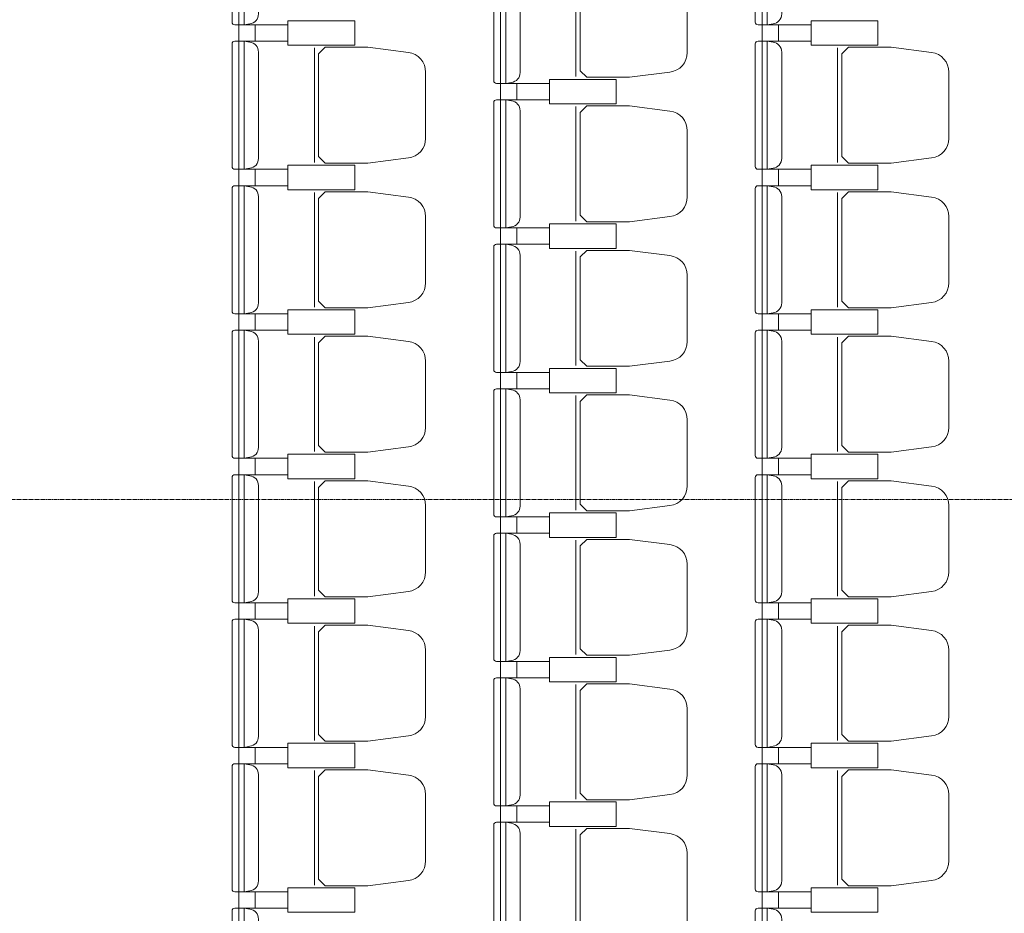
# Model space of a CAD drawing. Header units: centimetres. Extents: x 88729 to 133553, y -16225 to 14174.
# Tile 99 of 106: x 91992 to 92353, y -7719 to -7391. Entities that reach past the tile are written whole.
import ezdxf
from ezdxf.enums import TextEntityAlignment as Align

# ---------------------------------------------------------------- set-up
doc = ezdxf.new("R2010")
doc.units = ezdxf.units.CM
doc.linetypes.add('CENTER2', pattern=[1.125, 0.75, -0.125, 0.125, -0.125])
for name, color, linetype in [('A-OS', 252, 'CENTER2'), ('A-WID', 252, 'Continuous'), ('E_PODKLAD', 7, 'Continuous'), ('R-MET-IWE', 252, 'Continuous')]:
    doc.layers.add(name, color=color, linetype=linetype)
doc.styles.get("Standard").update_dxf_attribs({"font": 'txt.shx'})

# ---------------------------------------------------------------- blocks, each defined once
blk = doc.blocks.new('A$Ce817dbbb')
at = {"color": 252, "lineweight": 9}
for p, q in [((794.3, -17835.02), (794.3, -17877.02)), ((672.5, -17858.02), (676.6, -17858.02)), ((864.5, -17858.02), (868.6, -17858.02)), ((672.5, -17864.02), (676.6, -17864.02)), ((864.5, -17864.02), (868.6, -17864.02)), ((698.3, -17866.52), (698.3, -17908.52)), ((890.3, -17866.52), (890.3, -17908.52)), ((768.5, -17879.52), (772.6, -17879.52)), ((768.5, -17885.52), (772.6, -17885.52)), ((794.3, -17888.02), (794.3, -17930.02)), ((672.5, -17911.02), (676.6, -17911.02)), ((864.5, -17911.02), (868.6, -17911.02)), ((672.5, -17917.02), (676.6, -17917.02)), ((698.3, -17919.52), (698.3, -17961.52)), ((864.5, -17917.02), (868.6, -17917.02)), ((890.3, -17919.52), (890.3, -17961.52)), ((768.5, -17932.52), (772.6, -17932.52)), ((768.5, -17938.52), (772.6, -17938.52)), ((794.3, -17941.02), (794.3, -17983.02)), ((672.5, -17964.02), (676.6, -17964.02)), ((864.5, -17964.02), (868.6, -17964.02)), ((672.5, -17970.02), (676.6, -17970.02)), ((864.5, -17970.02), (868.6, -17970.02)), ((698.3, -17972.52), (698.3, -18014.52)), ((890.3, -17972.52), (890.3, -18014.52)), ((768.5, -17985.52), (772.6, -17985.52)), ((768.5, -17991.52), (772.6, -17991.52)), ((794.3, -17994.02), (794.3, -18036.02)), ((672.5, -18017.02), (676.6, -18017.02)), ((864.5, -18017.02), (868.6, -18017.02)), ((672.5, -18023.02), (676.6, -18023.02)), ((864.5, -18023.02), (868.6, -18023.02)), ((698.3, -18025.52), (698.3, -18067.52)), ((890.3, -18025.52), (890.3, -18067.52)), ((768.5, -18038.52), (772.6, -18038.52)), ((768.5, -18044.52), (772.6, -18044.52)), ((794.3, -18047.02), (794.3, -18089.02)), ((672.5, -18070.02), (676.6, -18070.02)), ((864.5, -18070.02), (868.6, -18070.02)), ((672.5, -18076.02), (676.6, -18076.02)), ((698.3, -18078.52), (698.3, -18120.52)), ((864.5, -18076.02), (868.6, -18076.02)), ((890.3, -18078.52), (890.3, -18120.52)), ((768.5, -18091.52), (772.6, -18091.52)), ((768.5, -18097.52), (772.6, -18097.52)), ((794.3, -18100.02), (794.3, -18142.02)), ((672.5, -18123.02), (676.6, -18123.02)), ((864.5, -18123.02), (868.6, -18123.02)), ((672.5, -18129.02), (676.6, -18129.02)), ((864.5, -18129.02), (868.6, -18129.02)), ((698.3, -18131.52), (698.3, -18173.52)), ((890.3, -18131.52), (890.3, -18173.52)), ((768.5, -18144.52), (772.6, -18144.52)), ((768.5, -18150.52), (772.6, -18150.52)), ((794.3, -18153.02), (794.3, -18195.02)), ((672.5, -18176.02), (676.6, -18176.02)), ((864.5, -18176.02), (868.6, -18176.02)), ((672.5, -18182.02), (676.6, -18182.02)), ((864.5, -18182.02), (868.6, -18182.02))]:
    blk.add_line(p, q, dxfattribs=at)
for points in [[(672.5, -17811.02), (672.5, -17834.52), (672.5, -17858.02), (669.1, -17858.02, -0.414214), (668.1, -17857.02), (668.1, -17834.52), (668.1, -17812.02, -0.414214), (669.1, -17811.02)], [(864.5, -17811.02), (864.5, -17834.52), (864.5, -17858.02), (861.1, -17858.02, -0.414214), (860.1, -17857.02), (860.1, -17834.52), (860.1, -17812.02, -0.414214), (861.1, -17811.02)], [(768.5, -17832.52), (768.5, -17856.02), (768.5, -17879.52), (765.1, -17879.52, -0.414214), (764.1, -17878.52), (764.1, -17856.02), (764.1, -17833.52, -0.414214), (765.1, -17832.52)], [(835.1, -17856.02), (835.1, -17843.87, 0.386311), (828.79, -17836.68), (813.93, -17834.77), (798.25, -17834.77), (795.8, -17837.16), (795.8, -17856.02), (795.8, -17874.87), (798.25, -17877.27), (813.93, -17877.27), (828.79, -17875.35, 0.386311), (835.1, -17868.16)], [(672.5, -17864.02), (672.5, -17887.52), (672.5, -17911.02), (669.1, -17911.02, -0.414214), (668.1, -17910.02), (668.1, -17887.52), (668.1, -17865.02, -0.414214), (669.1, -17864.02)], [(864.5, -17864.02), (864.5, -17887.52), (864.5, -17911.02), (861.1, -17911.02, -0.414214), (860.1, -17910.02), (860.1, -17887.52), (860.1, -17865.02, -0.414214), (861.1, -17864.02)], [(739.1, -17887.52), (739.1, -17875.37, 0.386311), (732.79, -17868.18), (717.93, -17866.27), (702.25, -17866.27), (699.8, -17868.66), (699.8, -17887.52), (699.8, -17906.37), (702.25, -17908.77), (717.93, -17908.77), (732.79, -17906.85, 0.386311), (739.1, -17899.66)], [(931.1, -17887.52), (931.1, -17875.37, 0.386311), (924.79, -17868.18), (909.93, -17866.27), (894.25, -17866.27), (891.8, -17868.66), (891.8, -17887.52), (891.8, -17906.37), (894.25, -17908.77), (909.93, -17908.77), (924.79, -17906.85, 0.386311), (931.1, -17899.66)], [(768.5, -17885.52), (768.5, -17909.02), (768.5, -17932.52), (765.1, -17932.52, -0.414214), (764.1, -17931.52), (764.1, -17909.02), (764.1, -17886.52, -0.414214), (765.1, -17885.52)], [(835.1, -17909.02), (835.1, -17896.87, 0.386311), (828.79, -17889.68), (813.93, -17887.77), (798.25, -17887.77), (795.8, -17890.16), (795.8, -17909.02), (795.8, -17927.87), (798.25, -17930.27), (813.93, -17930.27), (828.79, -17928.35, 0.386311), (835.1, -17921.16)], [(672.5, -17917.02), (672.5, -17940.52), (672.5, -17964.02), (669.1, -17964.02, -0.414214), (668.1, -17963.02), (668.1, -17940.52), (668.1, -17918.02, -0.414214), (669.1, -17917.02)], [(739.1, -17940.52), (739.1, -17928.37, 0.386311), (732.79, -17921.18), (717.93, -17919.27), (702.25, -17919.27), (699.8, -17921.66), (699.8, -17940.52), (699.8, -17959.37), (702.25, -17961.77), (717.93, -17961.77), (732.79, -17959.85, 0.386311), (739.1, -17952.66)], [(864.5, -17917.02), (864.5, -17940.52), (864.5, -17964.02), (861.1, -17964.02, -0.414214), (860.1, -17963.02), (860.1, -17940.52), (860.1, -17918.02, -0.414214), (861.1, -17917.02)], [(931.1, -17940.52), (931.1, -17928.37, 0.386311), (924.79, -17921.18), (909.93, -17919.27), (894.25, -17919.27), (891.8, -17921.66), (891.8, -17940.52), (891.8, -17959.37), (894.25, -17961.77), (909.93, -17961.77), (924.79, -17959.85, 0.386311), (931.1, -17952.66)], [(768.5, -17938.52), (768.5, -17962.02), (768.5, -17985.52), (765.1, -17985.52, -0.414214), (764.1, -17984.52), (764.1, -17962.02), (764.1, -17939.52, -0.414214), (765.1, -17938.52)], [(835.1, -17962.02), (835.1, -17949.87, 0.386311), (828.79, -17942.68), (813.93, -17940.77), (798.25, -17940.77), (795.8, -17943.16), (795.8, -17962.02), (795.8, -17980.87), (798.25, -17983.27), (813.93, -17983.27), (828.79, -17981.35, 0.386311), (835.1, -17974.16)], [(672.5, -17970.02), (672.5, -17993.52), (672.5, -18017.02), (669.1, -18017.02, -0.414214), (668.1, -18016.02), (668.1, -17993.52), (668.1, -17971.02, -0.414214), (669.1, -17970.02)], [(864.5, -17970.02), (864.5, -17993.52), (864.5, -18017.02), (861.1, -18017.02, -0.414214), (860.1, -18016.02), (860.1, -17993.52), (860.1, -17971.02, -0.414214), (861.1, -17970.02)], [(739.1, -17993.52), (739.1, -17981.37, 0.386311), (732.79, -17974.18), (717.93, -17972.27), (702.25, -17972.27), (699.8, -17974.66), (699.8, -17993.52), (699.8, -18012.37), (702.25, -18014.77), (717.93, -18014.77), (732.79, -18012.85, 0.386311), (739.1, -18005.66)], [(931.1, -17993.52), (931.1, -17981.37, 0.386311), (924.79, -17974.18), (909.93, -17972.27), (894.25, -17972.27), (891.8, -17974.66), (891.8, -17993.52), (891.8, -18012.37), (894.25, -18014.77), (909.93, -18014.77), (924.79, -18012.85, 0.386311), (931.1, -18005.66)], [(768.5, -17991.52), (768.5, -18015.02), (768.5, -18038.52), (765.1, -18038.52, -0.414214), (764.1, -18037.52), (764.1, -18015.02), (764.1, -17992.52, -0.414214), (765.1, -17991.52)], [(835.1, -18015.02), (835.1, -18002.87, 0.386311), (828.79, -17995.68), (813.93, -17993.77), (798.25, -17993.77), (795.8, -17996.16), (795.8, -18015.02), (795.8, -18033.87), (798.25, -18036.27), (813.93, -18036.27), (828.79, -18034.35, 0.386311), (835.1, -18027.16)], [(672.5, -18023.02), (672.5, -18046.52), (672.5, -18070.02), (669.1, -18070.02, -0.414214), (668.1, -18069.02), (668.1, -18046.52), (668.1, -18024.02, -0.414214), (669.1, -18023.02)], [(864.5, -18023.02), (864.5, -18046.52), (864.5, -18070.02), (861.1, -18070.02, -0.414214), (860.1, -18069.02), (860.1, -18046.52), (860.1, -18024.02, -0.414214), (861.1, -18023.02)], [(739.1, -18046.52), (739.1, -18034.37, 0.386311), (732.79, -18027.18), (717.93, -18025.27), (702.25, -18025.27), (699.8, -18027.66), (699.8, -18046.52), (699.8, -18065.37), (702.25, -18067.77), (717.93, -18067.77), (732.79, -18065.85, 0.386311), (739.1, -18058.66)], [(931.1, -18046.52), (931.1, -18034.37, 0.386311), (924.79, -18027.18), (909.93, -18025.27), (894.25, -18025.27), (891.8, -18027.66), (891.8, -18046.52), (891.8, -18065.37), (894.25, -18067.77), (909.93, -18067.77), (924.79, -18065.85, 0.386311), (931.1, -18058.66)], [(768.5, -18044.52), (768.5, -18068.02), (768.5, -18091.52), (765.1, -18091.52, -0.414214), (764.1, -18090.52), (764.1, -18068.02), (764.1, -18045.52, -0.414214), (765.1, -18044.52)], [(835.1, -18068.02), (835.1, -18055.87, 0.386311), (828.79, -18048.68), (813.93, -18046.77), (798.25, -18046.77), (795.8, -18049.16), (795.8, -18068.02), (795.8, -18086.87), (798.25, -18089.27), (813.93, -18089.27), (828.79, -18087.35, 0.386311), (835.1, -18080.16)], [(672.5, -18076.02), (672.5, -18099.52), (672.5, -18123.02), (669.1, -18123.02, -0.414214), (668.1, -18122.02), (668.1, -18099.52), (668.1, -18077.02, -0.414214), (669.1, -18076.02)], [(739.1, -18099.52), (739.1, -18087.37, 0.386311), (732.79, -18080.18), (717.93, -18078.27), (702.25, -18078.27), (699.8, -18080.66), (699.8, -18099.52), (699.8, -18118.37), (702.25, -18120.77), (717.93, -18120.77), (732.79, -18118.85, 0.386311), (739.1, -18111.66)], [(864.5, -18076.02), (864.5, -18099.52), (864.5, -18123.02), (861.1, -18123.02, -0.414214), (860.1, -18122.02), (860.1, -18099.52), (860.1, -18077.02, -0.414214), (861.1, -18076.02)], [(931.1, -18099.52), (931.1, -18087.37, 0.386311), (924.79, -18080.18), (909.93, -18078.27), (894.25, -18078.27), (891.8, -18080.66), (891.8, -18099.52), (891.8, -18118.37), (894.25, -18120.77), (909.93, -18120.77), (924.79, -18118.85, 0.386311), (931.1, -18111.66)], [(768.5, -18097.52), (768.5, -18121.02), (768.5, -18144.52), (765.1, -18144.52, -0.414214), (764.1, -18143.52), (764.1, -18121.02), (764.1, -18098.52, -0.414214), (765.1, -18097.52)], [(835.1, -18121.02), (835.1, -18108.87, 0.386311), (828.79, -18101.68), (813.93, -18099.77), (798.25, -18099.77), (795.8, -18102.16), (795.8, -18121.02), (795.8, -18139.87), (798.25, -18142.27), (813.93, -18142.27), (828.79, -18140.35, 0.386311), (835.1, -18133.16)], [(672.5, -18129.02), (672.5, -18152.52), (672.5, -18176.02), (669.1, -18176.02, -0.414214), (668.1, -18175.02), (668.1, -18152.52), (668.1, -18130.02, -0.414214), (669.1, -18129.02)], [(864.5, -18129.02), (864.5, -18152.52), (864.5, -18176.02), (861.1, -18176.02, -0.414214), (860.1, -18175.02), (860.1, -18152.52), (860.1, -18130.02, -0.414214), (861.1, -18129.02)], [(739.1, -18152.52), (739.1, -18140.37, 0.386311), (732.79, -18133.18), (717.93, -18131.27), (702.25, -18131.27), (699.8, -18133.66), (699.8, -18152.52), (699.8, -18171.37), (702.25, -18173.77), (717.93, -18173.77), (732.79, -18171.85, 0.386311), (739.1, -18164.66)], [(931.1, -18152.52), (931.1, -18140.37, 0.386311), (924.79, -18133.18), (909.93, -18131.27), (894.25, -18131.27), (891.8, -18133.66), (891.8, -18152.52), (891.8, -18171.37), (894.25, -18173.77), (909.93, -18173.77), (924.79, -18171.85, 0.386311), (931.1, -18164.66)], [(768.5, -18150.52), (768.5, -18174.02), (768.5, -18197.52), (765.1, -18197.52, -0.414214), (764.1, -18196.52), (764.1, -18174.02), (764.1, -18151.52, -0.414214), (765.1, -18150.52)], [(835.1, -18174.02), (835.1, -18161.87, 0.386311), (828.79, -18154.68), (813.93, -18152.77), (798.25, -18152.77), (795.8, -18155.16), (795.8, -18174.02), (795.8, -18192.87), (798.25, -18195.27), (813.93, -18195.27), (828.79, -18193.35, 0.386311), (835.1, -18186.16)], [(672.5, -18182.02), (672.5, -18205.52), (672.5, -18229.02), (669.1, -18229.02, -0.414214), (668.1, -18228.02), (668.1, -18205.52), (668.1, -18183.02, -0.414214), (669.1, -18182.02)], [(864.5, -18182.02), (864.5, -18205.52), (864.5, -18229.02), (861.1, -18229.02, -0.414214), (860.1, -18228.02), (860.1, -18205.52), (860.1, -18183.02, -0.414214), (861.1, -18182.02)]]:
    blk.add_lwpolyline(points, format="xyb", close=True, dxfattribs=at)
for points in [[(672.5, -17811.02), (674.6, -17811.39, -0.377955), (677.8, -17815.02), (677.8, -17834.52), (677.8, -17854.02, -0.377955), (674.6, -17857.65), (672.5, -17858.02)], [(864.5, -17811.02), (866.6, -17811.39, -0.377955), (869.8, -17815.02), (869.8, -17834.52), (869.8, -17854.02, -0.377955), (866.6, -17857.65), (864.5, -17858.02)], [(768.5, -17832.52), (770.6, -17832.89, -0.377955), (773.8, -17836.52), (773.8, -17856.02), (773.8, -17875.52, -0.377955), (770.6, -17879.15), (768.5, -17879.52)], [(672.5, -17864.02), (674.6, -17864.39, -0.377955), (677.8, -17868.02), (677.8, -17887.52), (677.8, -17907.02, -0.377955), (674.6, -17910.65), (672.5, -17911.02)], [(864.5, -17864.02), (866.6, -17864.39, -0.377955), (869.8, -17868.02), (869.8, -17887.52), (869.8, -17907.02, -0.377955), (866.6, -17910.65), (864.5, -17911.02)], [(768.5, -17885.52), (770.6, -17885.89, -0.377955), (773.8, -17889.52), (773.8, -17909.02), (773.8, -17928.52, -0.377955), (770.6, -17932.15), (768.5, -17932.52)], [(672.5, -17917.02), (674.6, -17917.39, -0.377955), (677.8, -17921.02), (677.8, -17940.52), (677.8, -17960.02, -0.377955), (674.6, -17963.65), (672.5, -17964.02)], [(864.5, -17917.02), (866.6, -17917.39, -0.377955), (869.8, -17921.02), (869.8, -17940.52), (869.8, -17960.02, -0.377955), (866.6, -17963.65), (864.5, -17964.02)], [(768.5, -17938.52), (770.6, -17938.89, -0.377955), (773.8, -17942.52), (773.8, -17962.02), (773.8, -17981.52, -0.377955), (770.6, -17985.15), (768.5, -17985.52)], [(672.5, -17970.02), (674.6, -17970.39, -0.377955), (677.8, -17974.02), (677.8, -17993.52), (677.8, -18013.02, -0.377955), (674.6, -18016.65), (672.5, -18017.02)], [(864.5, -17970.02), (866.6, -17970.39, -0.377955), (869.8, -17974.02), (869.8, -17993.52), (869.8, -18013.02, -0.377955), (866.6, -18016.65), (864.5, -18017.02)], [(768.5, -17991.52), (770.6, -17991.89, -0.377955), (773.8, -17995.52), (773.8, -18015.02), (773.8, -18034.52, -0.377955), (770.6, -18038.15), (768.5, -18038.52)], [(672.5, -18023.02), (674.6, -18023.39, -0.377955), (677.8, -18027.02), (677.8, -18046.52), (677.8, -18066.02, -0.377955), (674.6, -18069.65), (672.5, -18070.02)], [(864.5, -18023.02), (866.6, -18023.39, -0.377955), (869.8, -18027.02), (869.8, -18046.52), (869.8, -18066.02, -0.377955), (866.6, -18069.65), (864.5, -18070.02)], [(768.5, -18044.52), (770.6, -18044.89, -0.377955), (773.8, -18048.52), (773.8, -18068.02), (773.8, -18087.52, -0.377955), (770.6, -18091.15), (768.5, -18091.52)], [(672.5, -18076.02), (674.6, -18076.39, -0.377955), (677.8, -18080.02), (677.8, -18099.52), (677.8, -18119.02, -0.377955), (674.6, -18122.65), (672.5, -18123.02)], [(864.5, -18076.02), (866.6, -18076.39, -0.377955), (869.8, -18080.02), (869.8, -18099.52), (869.8, -18119.02, -0.377955), (866.6, -18122.65), (864.5, -18123.02)], [(768.5, -18097.52), (770.6, -18097.89, -0.377955), (773.8, -18101.52), (773.8, -18121.02), (773.8, -18140.52, -0.377955), (770.6, -18144.15), (768.5, -18144.52)], [(672.5, -18129.02), (674.6, -18129.39, -0.377955), (677.8, -18133.02), (677.8, -18152.52), (677.8, -18172.02, -0.377955), (674.6, -18175.65), (672.5, -18176.02)], [(864.5, -18129.02), (866.6, -18129.39, -0.377955), (869.8, -18133.02), (869.8, -18152.52), (869.8, -18172.02, -0.377955), (866.6, -18175.65), (864.5, -18176.02)], [(768.5, -18150.52), (770.6, -18150.89, -0.377955), (773.8, -18154.52), (773.8, -18174.02), (773.8, -18193.52, -0.377955), (770.6, -18197.15), (768.5, -18197.52)], [(672.5, -18182.02), (674.6, -18182.39, -0.377955), (677.8, -18186.02), (677.8, -18205.52), (677.8, -18225.02, -0.377955), (674.6, -18228.65), (672.5, -18229.02)], [(864.5, -18182.02), (866.6, -18182.39, -0.377955), (869.8, -18186.02), (869.8, -18205.52), (869.8, -18225.02, -0.377955), (866.6, -18228.65), (864.5, -18229.02)]]:
    blk.add_lwpolyline(points, format="xyb", dxfattribs=at)
for points in [[(688.6, -17861.02), (688.6, -17858.02), (676.6, -17858.02), (676.6, -17864.02), (688.6, -17864.02), (688.6, -17861.02)], [(688.6, -17861.02), (688.6, -17864.02), (676.6, -17864.02), (676.6, -17858.02), (688.6, -17858.02), (688.6, -17861.02)], [(880.6, -17861.02), (880.6, -17858.02), (868.6, -17858.02), (868.6, -17864.02), (880.6, -17864.02), (880.6, -17861.02)], [(880.6, -17861.02), (880.6, -17864.02), (868.6, -17864.02), (868.6, -17858.02), (880.6, -17858.02), (880.6, -17861.02)], [(784.6, -17882.52), (784.6, -17879.52), (772.6, -17879.52), (772.6, -17885.52), (784.6, -17885.52), (784.6, -17882.52)], [(784.6, -17882.52), (784.6, -17885.52), (772.6, -17885.52), (772.6, -17879.52), (784.6, -17879.52), (784.6, -17882.52)], [(688.6, -17914.02), (688.6, -17911.02), (676.6, -17911.02), (676.6, -17917.02), (688.6, -17917.02), (688.6, -17914.02)], [(688.6, -17914.02), (688.6, -17917.02), (676.6, -17917.02), (676.6, -17911.02), (688.6, -17911.02), (688.6, -17914.02)], [(880.6, -17914.02), (880.6, -17911.02), (868.6, -17911.02), (868.6, -17917.02), (880.6, -17917.02), (880.6, -17914.02)], [(880.6, -17914.02), (880.6, -17917.02), (868.6, -17917.02), (868.6, -17911.02), (880.6, -17911.02), (880.6, -17914.02)], [(784.6, -17935.52), (784.6, -17932.52), (772.6, -17932.52), (772.6, -17938.52), (784.6, -17938.52), (784.6, -17935.52)], [(784.6, -17935.52), (784.6, -17938.52), (772.6, -17938.52), (772.6, -17932.52), (784.6, -17932.52), (784.6, -17935.52)], [(688.6, -17967.02), (688.6, -17964.02), (676.6, -17964.02), (676.6, -17970.02), (688.6, -17970.02), (688.6, -17967.02)], [(688.6, -17967.02), (688.6, -17970.02), (676.6, -17970.02), (676.6, -17964.02), (688.6, -17964.02), (688.6, -17967.02)], [(880.6, -17967.02), (880.6, -17964.02), (868.6, -17964.02), (868.6, -17970.02), (880.6, -17970.02), (880.6, -17967.02)], [(880.6, -17967.02), (880.6, -17970.02), (868.6, -17970.02), (868.6, -17964.02), (880.6, -17964.02), (880.6, -17967.02)], [(784.6, -17988.52), (784.6, -17985.52), (772.6, -17985.52), (772.6, -17991.52), (784.6, -17991.52), (784.6, -17988.52)], [(784.6, -17988.52), (784.6, -17991.52), (772.6, -17991.52), (772.6, -17985.52), (784.6, -17985.52), (784.6, -17988.52)], [(688.6, -18020.02), (688.6, -18017.02), (676.6, -18017.02), (676.6, -18023.02), (688.6, -18023.02), (688.6, -18020.02)], [(688.6, -18020.02), (688.6, -18023.02), (676.6, -18023.02), (676.6, -18017.02), (688.6, -18017.02), (688.6, -18020.02)], [(880.6, -18020.02), (880.6, -18017.02), (868.6, -18017.02), (868.6, -18023.02), (880.6, -18023.02), (880.6, -18020.02)], [(880.6, -18020.02), (880.6, -18023.02), (868.6, -18023.02), (868.6, -18017.02), (880.6, -18017.02), (880.6, -18020.02)], [(784.6, -18041.52), (784.6, -18038.52), (772.6, -18038.52), (772.6, -18044.52), (784.6, -18044.52), (784.6, -18041.52)], [(784.6, -18041.52), (784.6, -18044.52), (772.6, -18044.52), (772.6, -18038.52), (784.6, -18038.52), (784.6, -18041.52)], [(688.6, -18073.02), (688.6, -18070.02), (676.6, -18070.02), (676.6, -18076.02), (688.6, -18076.02), (688.6, -18073.02)], [(688.6, -18073.02), (688.6, -18076.02), (676.6, -18076.02), (676.6, -18070.02), (688.6, -18070.02), (688.6, -18073.02)], [(880.6, -18073.02), (880.6, -18070.02), (868.6, -18070.02), (868.6, -18076.02), (880.6, -18076.02), (880.6, -18073.02)], [(880.6, -18073.02), (880.6, -18076.02), (868.6, -18076.02), (868.6, -18070.02), (880.6, -18070.02), (880.6, -18073.02)], [(784.6, -18094.52), (784.6, -18091.52), (772.6, -18091.52), (772.6, -18097.52), (784.6, -18097.52), (784.6, -18094.52)], [(784.6, -18094.52), (784.6, -18097.52), (772.6, -18097.52), (772.6, -18091.52), (784.6, -18091.52), (784.6, -18094.52)], [(688.6, -18126.02), (688.6, -18123.02), (676.6, -18123.02), (676.6, -18129.02), (688.6, -18129.02), (688.6, -18126.02)], [(688.6, -18126.02), (688.6, -18129.02), (676.6, -18129.02), (676.6, -18123.02), (688.6, -18123.02), (688.6, -18126.02)], [(880.6, -18126.02), (880.6, -18123.02), (868.6, -18123.02), (868.6, -18129.02), (880.6, -18129.02), (880.6, -18126.02)], [(880.6, -18126.02), (880.6, -18129.02), (868.6, -18129.02), (868.6, -18123.02), (880.6, -18123.02), (880.6, -18126.02)], [(784.6, -18147.52), (784.6, -18144.52), (772.6, -18144.52), (772.6, -18150.52), (784.6, -18150.52), (784.6, -18147.52)], [(784.6, -18147.52), (784.6, -18150.52), (772.6, -18150.52), (772.6, -18144.52), (784.6, -18144.52), (784.6, -18147.52)], [(688.6, -18179.02), (688.6, -18176.02), (676.6, -18176.02), (676.6, -18182.02), (688.6, -18182.02), (688.6, -18179.02)], [(688.6, -18179.02), (688.6, -18182.02), (676.6, -18182.02), (676.6, -18176.02), (688.6, -18176.02), (688.6, -18179.02)], [(880.6, -18179.02), (880.6, -18176.02), (868.6, -18176.02), (868.6, -18182.02), (880.6, -18182.02), (880.6, -18179.02)], [(880.6, -18179.02), (880.6, -18182.02), (868.6, -18182.02), (868.6, -18176.02), (880.6, -18176.02), (880.6, -18179.02)]]:
    blk.add_lwpolyline(points, dxfattribs=at)
for points in [[(700.85, -17865.52), (713.1, -17865.52), (713.1, -17856.52), (688.6, -17856.52), (688.6, -17865.52)], [(700.85, -17856.52), (713.1, -17856.52), (713.1, -17865.52), (688.6, -17865.52), (688.6, -17856.52)], [(892.85, -17865.52), (905.1, -17865.52), (905.1, -17856.52), (880.6, -17856.52), (880.6, -17865.52)], [(892.85, -17856.52), (905.1, -17856.52), (905.1, -17865.52), (880.6, -17865.52), (880.6, -17856.52)], [(796.85, -17887.02), (809.1, -17887.02), (809.1, -17878.02), (784.6, -17878.02), (784.6, -17887.02)], [(796.85, -17878.02), (809.1, -17878.02), (809.1, -17887.02), (784.6, -17887.02), (784.6, -17878.02)], [(700.85, -17918.52), (713.1, -17918.52), (713.1, -17909.52), (688.6, -17909.52), (688.6, -17918.52)], [(700.85, -17909.52), (713.1, -17909.52), (713.1, -17918.52), (688.6, -17918.52), (688.6, -17909.52)], [(892.85, -17918.52), (905.1, -17918.52), (905.1, -17909.52), (880.6, -17909.52), (880.6, -17918.52)], [(892.85, -17909.52), (905.1, -17909.52), (905.1, -17918.52), (880.6, -17918.52), (880.6, -17909.52)], [(796.85, -17940.02), (809.1, -17940.02), (809.1, -17931.02), (784.6, -17931.02), (784.6, -17940.02)], [(796.85, -17931.02), (809.1, -17931.02), (809.1, -17940.02), (784.6, -17940.02), (784.6, -17931.02)], [(700.85, -17971.52), (713.1, -17971.52), (713.1, -17962.52), (688.6, -17962.52), (688.6, -17971.52)], [(700.85, -17962.52), (713.1, -17962.52), (713.1, -17971.52), (688.6, -17971.52), (688.6, -17962.52)], [(892.85, -17971.52), (905.1, -17971.52), (905.1, -17962.52), (880.6, -17962.52), (880.6, -17971.52)], [(892.85, -17962.52), (905.1, -17962.52), (905.1, -17971.52), (880.6, -17971.52), (880.6, -17962.52)], [(796.85, -17993.02), (809.1, -17993.02), (809.1, -17984.02), (784.6, -17984.02), (784.6, -17993.02)], [(796.85, -17984.02), (809.1, -17984.02), (809.1, -17993.02), (784.6, -17993.02), (784.6, -17984.02)], [(700.85, -18024.52), (713.1, -18024.52), (713.1, -18015.52), (688.6, -18015.52), (688.6, -18024.52)], [(700.85, -18015.52), (713.1, -18015.52), (713.1, -18024.52), (688.6, -18024.52), (688.6, -18015.52)], [(892.85, -18024.52), (905.1, -18024.52), (905.1, -18015.52), (880.6, -18015.52), (880.6, -18024.52)], [(892.85, -18015.52), (905.1, -18015.52), (905.1, -18024.52), (880.6, -18024.52), (880.6, -18015.52)], [(796.85, -18046.02), (809.1, -18046.02), (809.1, -18037.02), (784.6, -18037.02), (784.6, -18046.02)], [(796.85, -18037.02), (809.1, -18037.02), (809.1, -18046.02), (784.6, -18046.02), (784.6, -18037.02)], [(700.85, -18077.52), (713.1, -18077.52), (713.1, -18068.52), (688.6, -18068.52), (688.6, -18077.52)], [(700.85, -18068.52), (713.1, -18068.52), (713.1, -18077.52), (688.6, -18077.52), (688.6, -18068.52)], [(892.85, -18077.52), (905.1, -18077.52), (905.1, -18068.52), (880.6, -18068.52), (880.6, -18077.52)], [(892.85, -18068.52), (905.1, -18068.52), (905.1, -18077.52), (880.6, -18077.52), (880.6, -18068.52)], [(796.85, -18099.02), (809.1, -18099.02), (809.1, -18090.02), (784.6, -18090.02), (784.6, -18099.02)], [(796.85, -18090.02), (809.1, -18090.02), (809.1, -18099.02), (784.6, -18099.02), (784.6, -18090.02)], [(700.85, -18130.52), (713.1, -18130.52), (713.1, -18121.52), (688.6, -18121.52), (688.6, -18130.52)], [(700.85, -18121.52), (713.1, -18121.52), (713.1, -18130.52), (688.6, -18130.52), (688.6, -18121.52)], [(892.85, -18130.52), (905.1, -18130.52), (905.1, -18121.52), (880.6, -18121.52), (880.6, -18130.52)], [(892.85, -18121.52), (905.1, -18121.52), (905.1, -18130.52), (880.6, -18130.52), (880.6, -18121.52)], [(796.85, -18152.02), (809.1, -18152.02), (809.1, -18143.02), (784.6, -18143.02), (784.6, -18152.02)], [(796.85, -18143.02), (809.1, -18143.02), (809.1, -18152.02), (784.6, -18152.02), (784.6, -18143.02)], [(700.85, -18183.52), (713.1, -18183.52), (713.1, -18174.52), (688.6, -18174.52), (688.6, -18183.52)], [(700.85, -18174.52), (713.1, -18174.52), (713.1, -18183.52), (688.6, -18183.52), (688.6, -18174.52)], [(892.85, -18183.52), (905.1, -18183.52), (905.1, -18174.52), (880.6, -18174.52), (880.6, -18183.52)], [(892.85, -18174.52), (905.1, -18174.52), (905.1, -18183.52), (880.6, -18183.52), (880.6, -18174.52)]]:
    blk.add_lwpolyline(points, close=True, dxfattribs=at)
at = {"layer": 'A-OS', "color": 252, "lineweight": 9, "ltscale": 2}
blk.add_line((-153.4, -18032.13), (3323.95, -18032.13), dxfattribs=at)
at = {"layer": 'A-WID', "color": 252, "lineweight": 9}
for p, q in [((670.6, -19016.02), (670.6, -17554.02)), ((670.6, -19016.02), (670.6, -17554.02)), ((766.6, -19016.02), (766.6, -17554.02)), ((862.6, -19016.02), (862.6, -17554.02))]:
    blk.add_line(p, q, dxfattribs=at)
at = {"layer": 'R-MET-IWE', "color": 252, "lineweight": 9, "width": 0.75}
for tag, rotation, p in [('0-', 90, (-1139.05, -4143.61)), ('0-', 90, (-1113.05, -4143.61)), ('0-', 90, (-1087.05, -4143.61)), ('2-', 90, (-796.05, -4143.61)), ('2-', 90, (-505.05, -4143.61)), ('0-', 90, (-480.05, -4143.61)), ('0-', 90, (-456.05, -4143.61)), ('2-', 90, (-166.05, -4143.61)), ('2-', 90, (-625.66, -4833.61)), ('2-', 90, (-599.66, -4833.61)), ('2-', 90, (-573.66, -4833.61)), ('0-', 180, (-2169.64, -4848.47)), ('0-', 180, (-2169.64, -4873.47)), ('0-', 180, (-2169.64, -4899.47)), ('-2', 90, (-1661.47, -4961.65)), ('-2', 90, (-1636.47, -4961.65)), ('0-', 270, (-1489.78, -4968.06)), ('0-', 270, (-1464.78, -4968.06)), ('0-', 270, (-1439.78, -4968.06)), ('0-', 270, (-1364.78, -4968.06)), ('0-', 270, (-1339.78, -4968.06)), ('0-', 270, (-1314.78, -4968.06)), ('0-', 270, (328.22, -4968.06)), ('0-', 270, (354.22, -4968.06)), ('0-', 270, (1256.22, -4968.06)), ('0-', 270, (1282.22, -4968.06)), ('0-', 90, (-513.05, -5496.61)), ('0-', 90, (-487.05, -5496.61)), ('K.S.-', 90, (-487.05, -5766.11)), ('0-', 90, (-513.05, -5766.11)), ('1-', 90, (-539.05, -6114.61)), ('0-', 90, (-513.05, -6114.61)), ('0-', 90, (-487.05, -6114.61)), ('0-', 90, (301.95, -6545.61)), ('0-', 90, (327.95, -6545.61)), ('0-', 90, (353.95, -6545.61)), ('0-', 90, (416.11, -6545.61)), ('0-', 90, (1255.95, -6545.61)), ('0-', 90, (1281.95, -6545.61)), ('1-', 90, (2382.95, -6845.61)), ('1-', 90, (2408.95, -6845.61)), ('1-', 90, (2434.95, -6845.61)), ('1-', 90, (2827.95, -6845.61)), ('1-', 90, (2853.95, -6845.61)), ('1-', 90, (2879.95, -6845.61)), ('<-2', 90, (-910.64, -10482.41)), ('2->', 90, (-718.15, -10854.38)), ('2->', 90, (-692.15, -10854.38)), ('2->', 90, (-744.15, -10870.8)), ('-0', 90, (-186.09, -12450.12)), ('1-', 90, (2264.47, -12866.38)), ('1-', 90, (2290.47, -12866.38)), ('1-', 90, (2316.47, -12866.38)), ('1-', 90, (2709.47, -12866.38)), ('1-', 90, (2735.47, -12866.38)), ('1-', 90, (2761.47, -12866.38)), ('<-KL', 90, (-700.01, -16780.91)), ('-0', 90, (-179.94, -18957.53)), ('0->', 90, (-1257.53, -23179.05)), ('0->', 90, (-1231.53, -23179.05)), ('0->', 90, (-1205.53, -23179.05)), ('0->', 90, (-600.53, -23179.05)), ('0->', 90, (-574.53, -23179.05)), ('0->', 90, (-1692.53, -24074.05)), ('0->', 90, (-1666.53, -24074.05)), ('0->', 90, (-1640.53, -24074.05)), ('0->', 90, (-1486.53, -24074.05)), ('0->', 90, (-1460.53, -24074.05)), ('0->', 90, (-1434.53, -24074.05)), ('<-0', 90, (-499.82, -24383.56)), ('<-0', 90, (-298.11, -24383.56)), ('<-0', 180, (-587.12, -25088.86)), ('<-0', 270, (-496.63, -25202.68)), ('<-0', 180, (-1353.25, -25419.36)), ('<-0', 180, (-1187.25, -25444.1)), ('<-0', 90, (-179.61, -25454.22)), ('<-0', 90, (-69.59, -26375.36)), ('<-0', 90, (-43.59, -26375.36))]:
    blk.add_attdef(tag, text='', height=17, rotation=rotation, dxfattribs=at).set_placement(p, align=Align.MIDDLE)
for tag, p in [('2-', (1424.81, -4179.2)), ('2-', (1424.81, -4205.2)), ('K.S.-', (-76.89, -4264.2)), ('KL-', (-613.13, -4292.18)), ('1-', (-613.13, -4312.18)), ('1-', (-613.13, -4332.18)), ('K.S.-', (1414.13, -4333.66)), ('0-', (-70.19, -4341.2)), ('0-', (469.81, -4341.2)), ('1-', (-613.13, -4352.18)), ('0-', (1424.81, -4361.2)), ('0-', (-70.19, -4367.2)), ('1-', (469.81, -4367.2)), ('0-', (1099.81, -4368.2)), ('2-', (1424.81, -4387.2)), ('1-', (-70.19, -4393.2)), ('1-', (469.81, -4393.2)), ('1-', (1099.81, -4394.2)), ('2-', (1424.81, -4413.2)), ('2-', (-70.19, -4419.2)), ('2-', (1099.81, -4420.2)), ('K.S.-', (-76.89, -4445.2)), ('2-', (469.81, -4444.2)), ('2-', (1099.81, -4446.2)), ('2-', (469.81, -4470.2)), ('2-', (-825.19, -4496.2)), ('2-', (-825.19, -4522.2)), ('2-', (-70.19, -4574.2)), ('2-', (-70.19, -4600.2)), ('K.S.-', (1089.13, -4600.66)), ('2-', (1099.81, -4653.2)), ('2-', (-70.19, -4669.2)), ('2-', (1099.81, -4679.2)), ('-1', (1806.78, -4690.78)), ('1-', (-70.19, -4695.2)), ('2-', (1099.81, -4705.2)), ('-1', (1806.78, -4716.3)), ('K.S.-', (-73.2, -4721.2)), ('-1', (1806.78, -4743.07)), ('FR-', (-70.19, -4747.2)), ('0-', (-1066.19, -6382.7)), ('0-', (-1066.19, -6408.7)), ('2-', (1729.81, -6586.2)), ('2-', (1729.81, -6612.2)), ('2-', (1729.81, -6638.2)), ('2-', (1729.81, -6664.2)), ('K.S.-', (469.81, -6788.2)), ('1-', (-962.19, -6915.2)), ('1-', (-460.19, -6923.2)), ('1-', (469.81, -6923.2)), ('2-', (1729.81, -6923.2)), ('1-', (-460.19, -6949.2)), ('1-', (469.81, -6949.2)), ('2-', (1729.81, -6949.2)), ('K.S.-', (2901.81, -6960.2)), ('2-', (1729.81, -6975.2)), ('2-', (1729.81, -7001.2)), ('2-', (-460.19, -7026.2)), ('0-', (469.81, -7026.2)), ('2-', (-460.19, -7052.2)), ('0-', (469.81, -7052.2)), ('2-', (-460.19, -7078.2)), ('2-', (469.81, -7078.2)), ('1-', (2901.81, -7088.2)), ('2-', (469.81, -7104.2)), ('1-', (2901.81, -7114.2)), ('0-', (1729.81, -7131.2)), ('2-', (-460.19, -7141.2)), ('0-', (1729.81, -7157.2)), ('2-', (-460.19, -7167.2)), ('2-', (469.81, -7181.2)), ('2-', (1729.81, -7183.2)), ('0-', (-460.19, -7193.2)), ('2-', (469.81, -7207.2)), ('2-', (1729.81, -7209.2)), ('K.S.-', (-470.87, -7217.66)), ('2-', (469.81, -7233.2)), ('2-', (1729.81, -7235.2)), ('1-', (-460.19, -7245.2)), ('2-', (469.81, -7259.2)), ('2-', (1729.81, -7261.2)), ('2-', (1729.81, -7287.2)), ('2-', (-460.19, -7297.2)), ('2->', (-943.67, -10542.97)), ('-1', (1688.29, -10711.55)), ('-1', (1688.29, -10737.55)), ('-1', (1688.29, -10763.55)), ('<-2', (1685.55, -12605.39)), ('2->', (1611.33, -12636.47)), ('2->', (1611.33, -12658.97)), ('2->', (1590.77, -12684.97)), ('K.S.-', (2783.33, -12980.97)), ('2->', (-578.67, -13046.97)), ('2->', (-578.67, -13072.97)), ('<-2', (-476.88, -13105.94)), ('1-', (2783.33, -13108.97)), ('1-', (2783.33, -13134.97)), ('<-1', (-610.79, -16857.83)), ('<-1', (-610.79, -16877.83)), ('<-1', (1688.29, -17218.96)), ('<-1', (1688.29, -17244.96)), ('<-1', (1688.29, -17270.96)), ('<-1', (-478.91, -18553.43)), ('<-0', (-2287.98, -23879.57)), ('<-0', (-2287.98, -23905.57)), ('<-0', (-2287.98, -23931.57)), ('<-0', (-343.08, -24738.18)), ('<-0', (-478.91, -25059.68))]:
    blk.add_attdef(tag, text='', height=17, dxfattribs=at).set_placement(p, align=Align.MIDDLE)

msp = doc.modelspace()

# ---------------------------------------------------------------- block references
at = {"layer": 'E_PODKLAD'}
msp.add_blockref('A$Ce817dbbb', (91401.87, 10465.39), dxfattribs=at)

doc.saveas('drawing.dxf')
